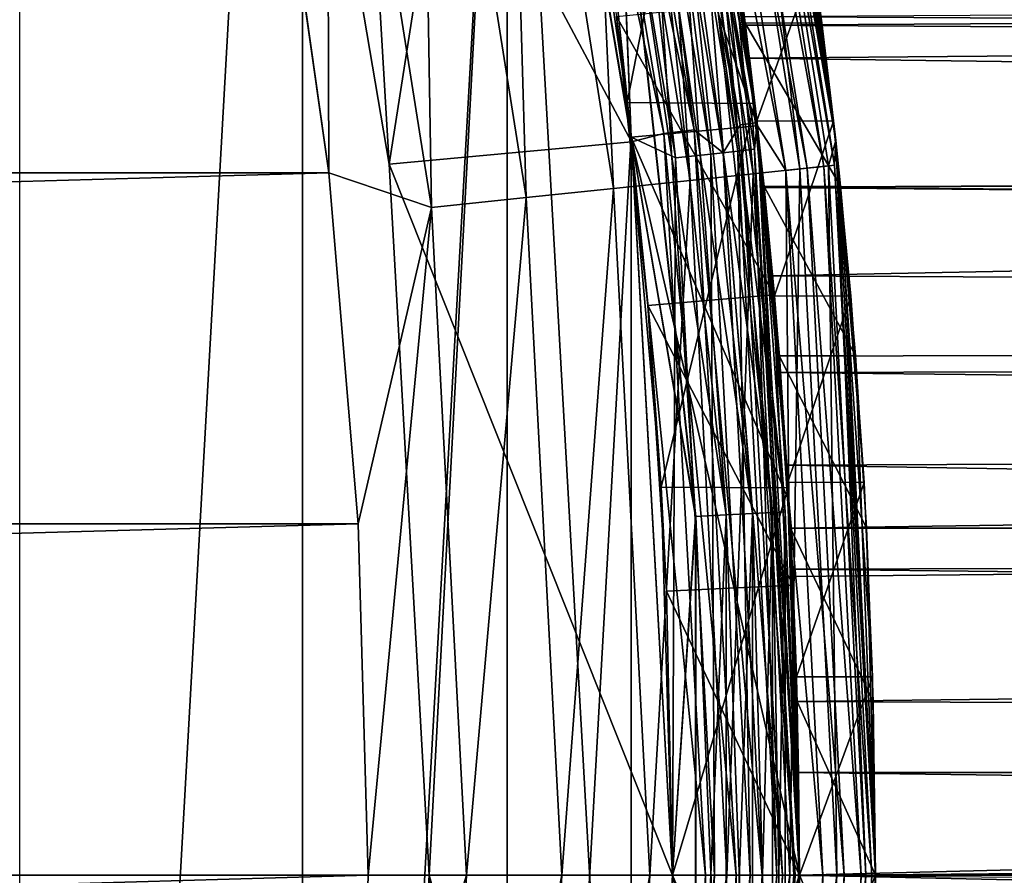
# Model space of a CAD drawing. Header units: metres. Extents: x -27 to 247, y -27 to 27.
# Tile 29 of 50: x 23.43 to 27.31, y 0 to 3.37. Entities that reach past the tile are written whole.
import ezdxf

# ---------------------------------------------------------------- set-up
doc = ezdxf.new("R2010")
doc.units = ezdxf.units.M
doc.layers.add('solid_10271303', color=7, linetype='CONTINUOUS')

msp = doc.modelspace()

# ---------------------------------------------------------------- linework, layer by layer
at = {"layer": 'solid_10271303'}
for points in [[(23.427011, 11.277188, -50), (24.542046, 8.584163, -50), (23.42704, -11.277129, -50)], [(24.542046, 8.584163, -50), (24.542068, -8.584098, -50), (23.42704, -11.277129, -50)], [(24.412409, 5.571944), (24.882746, 2.803873), (24.542124, 8.583939)], [(24.542046, 8.584163, -50), (25.348593, 5.783451, -50), (24.542068, -8.584098, -50)], [(24.882746, 2.803873), (25.348631, 5.783283), (24.542124, 8.583939)], [(25.770473, 5.881942, 0.60034), (26.267002, 2.95958, 0.60034), (25.737602, 5.665275, 0.496632)], [(25.819111, 5.893044, 0.721096), (26.316578, 2.965166, 0.721096), (25.770473, 5.881942, 0.60034)], [(26.316578, 2.965166, 0.721096), (26.267002, 2.95958, 0.60034), (25.770473, 5.881942, 0.60034)], [(25.819111, 5.893044, 0.721096), (25.83559, 5.896804, 0.85), (26.333374, 2.967058, 0.85)], [(25.819111, 5.893044, 0.721096), (26.333374, 2.967058, 0.85), (26.316578, 2.965166, 0.721096)], [(25.83559, 5.896804, 0.85), (26.062166, 4.797236, 56.920052), (26.303366, 3.222265, 56.585907)], [(26.333374, 2.967058, 0.85), (25.83559, 5.896804, 0.85), (26.303366, 3.222265, 56.585907)], [(26.333374, 2.96706, -0.5), (26.333374, 2.967059, -49.5), (25.83559, 5.896801, -49.5)], [(26.134224, 4.284489, -49.628902), (25.83559, 5.896801, -49.5), (26.333374, 2.967059, -49.5)], [(25.83559, 5.896801, -0.5), (26.333374, 2.96706, -0.5), (25.83559, 5.896801, -49.5)], [(26.13409, 4.284467, -0.37059), (26.333374, 2.96706, -0.5), (25.83559, 5.896801, -0.5)], [(25.835592, 5.896795, 145.550003), (26.333374, 2.967054, 145.550003), (26.066324, 4.774592, 91.505219)], [(25.858553, 5.691898, 145.738052), (26.333374, 2.967054, 145.550003), (25.835592, 5.896795, 145.550003)], [(25.591969, 5.8412, 0.417053), (26.085058, 2.93908, 0.417053), (25.474291, 5.814341, 0.367037)], [(25.737602, 5.665275, 0.496632), (26.085058, 2.93908, 0.417053), (25.591969, 5.8412, 0.417053)], [(25.348593, 5.783451, -50), (25.348608, -5.783384, -50), (24.542068, -8.584098, -50)], [(24.882746, 2.803873), (25.040234, 0), (25.348631, 5.783283)], [(25.040234, 0), (25.348627, -5.783298), (25.348631, 5.783283)], [(25.348152, 5.785409, 148.940704), (25.836496, 2.911129, 148.940704), (25.348162, 5.785382, 146.291626)], [(26.334661, 2.955354, 148.940704), (25.836496, 2.911129, 148.940704), (25.348152, 5.785409, 148.940704)], [(26.12764, 4.42656, 148.940704), (26.334661, 2.955354, 148.940704), (25.348152, 5.785409, 148.940704)], [(25.348162, 5.785382, 146.291626), (25.83651, 2.911142, 146.291626), (25.553722, 5.6248, 146.200653)], [(25.836496, 2.911129, 148.940704), (25.83651, 2.911142, 146.291626), (25.348162, 5.785382, 146.291626)], [(25.348593, 5.783451, -50), (25.836617, 2.910139, -50), (25.348608, -5.783384, -50)], [(25.785194, 4.227268, -49.982964), (25.836617, 2.910139, -50), (25.348593, 5.783451, -50)], [(25.348627, -5.783298), (25.836626, -2.910049), (25.348631, 5.783283)], [(25.836626, -2.910049), (25.836628, 2.910034), (25.348631, 5.783283)], [(25.784695, 4.227186, -0.016902), (25.348631, 5.783283), (25.836628, 2.910034)], [(25.474291, 5.814341, 0.367037), (25.965113, 2.925566, 0.367037), (25.352625, 5.765807, 0.35)], [(26.085058, 2.93908, 0.417053), (25.965113, 2.925566, 0.367037), (25.474291, 5.814341, 0.367037)], [(24.412422, 5.571934, 0.35), (25.352625, 5.765807, 0.35), (25.83856, 2.892427, 0.35)], [(25.965113, 2.925566, 0.367037), (25.83856, 2.892427, 0.35), (25.352625, 5.765807, 0.35)], [(26.275726, 5.275055, 168.412598), (26.173431, 5.761208, 177.440704), (26.642897, 2.89759, 177.440704)], [(26.176765, 5.564044, 177.830887), (26.642897, 2.89759, 177.440704), (26.173431, 5.761208, 177.440704)], [(26.634588, 2.972994, 161.371048), (26.642897, 2.897589, 149.240707), (26.173431, 5.761208, 149.240707)], [(26.200079, 5.568999, 149.14827), (26.173431, 5.761208, 149.240707), (26.642897, 2.897589, 149.240707)], [(26.556658, 3.603319, 161.855133), (26.634588, 2.972994, 161.371048), (26.173431, 5.761208, 149.240707)], [(25.794022, 5.677693, 145.915726), (25.690474, 5.654901, 146.072876), (26.151278, 2.844123, 146.072876)], [(25.737602, 5.665275, 0.496632), (26.199251, 2.84934, 0.496632), (26.085058, 2.93908, 0.417053)], [(26.267002, 2.95958, 0.60034), (26.199251, 2.84934, 0.496632), (25.737602, 5.665275, 0.496632)], [(25.858553, 5.691898, 145.738052), (25.794022, 5.677693, 145.915726), (26.256683, 2.855586, 145.915726)], [(26.256683, 2.855586, 145.915726), (25.794022, 5.677693, 145.915726), (26.151278, 2.844123, 146.072876)], [(26.322372, 2.862731, 145.738052), (26.333374, 2.967054, 145.550003), (25.858553, 5.691898, 145.738052)], [(26.322372, 2.862731, 145.738052), (25.858553, 5.691898, 145.738052), (26.256683, 2.855586, 145.915726)], [(25.690474, 5.654901, 146.072876), (25.553722, 5.6248, 146.200653), (26.012074, 2.828983, 146.200653)], [(26.151278, 2.844123, 146.072876), (25.690474, 5.654901, 146.072876), (26.012074, 2.828983, 146.200653)], [(25.83651, 2.911142, 146.291626), (26.012074, 2.828983, 146.200653), (25.553722, 5.6248, 146.200653)], [(24.412409, 5.571944), (24.412422, 5.571934, 0.35), (24.882767, 2.803718, 0.35)], [(24.412409, 5.571944), (24.882767, 2.803718, 0.35), (24.882746, 2.803873)], [(24.882767, 2.803718, 0.35), (24.412422, 5.571934, 0.35), (25.83856, 2.892427, 0.35)], [(26.176765, 5.564044, 177.830887), (26.065294, 5.540349, 178.206436), (26.501631, 2.785434, 178.206436)], [(26.158421, 5.560144, 149.064529), (26.596315, 2.795385, 149.064529), (26.093468, 5.546338, 148.998062)], [(26.200079, 5.568999, 149.14827), (26.638672, 2.799837, 149.14827), (26.158421, 5.560144, 149.064529)], [(26.638672, 2.799837, 149.14827), (26.596315, 2.795385, 149.064529), (26.158421, 5.560144, 149.064529)], [(26.614967, 2.797346, 177.830887), (26.642897, 2.89759, 177.440704), (26.176765, 5.564044, 177.830887)], [(26.614967, 2.797346, 177.830887), (26.176765, 5.564044, 177.830887), (26.501631, 2.785434, 178.206436)], [(26.200079, 5.568999, 149.14827), (26.642897, 2.897589, 149.240707), (26.638672, 2.799837, 149.14827)], [(26.065294, 5.540349, 178.206436), (25.884233, 5.501863, 178.552505), (26.317539, 2.766085, 178.552505)], [(26.093468, 5.546338, 148.998062), (26.530275, 2.788444, 148.998062), (26.011591, 5.528934, 148.955399)], [(26.011591, 5.528934, 148.955399), (26.447027, 2.779695, 148.955399), (26.12764, 4.42656, 148.940704)], [(26.530275, 2.788444, 148.998062), (26.447027, 2.779695, 148.955399), (26.011591, 5.528934, 148.955399)], [(26.501631, 2.785434, 178.206436), (26.065294, 5.540349, 178.206436), (26.317539, 2.766085, 178.552505)], [(26.596315, 2.795385, 149.064529), (26.530275, 2.788444, 148.998062), (26.093468, 5.546338, 148.998062)], [(25.884233, 5.501863, 178.552505), (25.640554, 5.450068, 178.855759), (26.06978, 2.740044, 178.855759)], [(26.317539, 2.766085, 178.552505), (25.884233, 5.501863, 178.552505), (26.06978, 2.740044, 178.855759)], [(25.640554, 5.450068, 178.855759), (25.343641, 5.386957, 179.104523), (25.767897, 2.708315, 179.104523)], [(26.06978, 2.740044, 178.855759), (25.640554, 5.450068, 178.855759), (25.767897, 2.708315, 179.104523)], [(25.343641, 5.386957, 179.104523), (25.004927, 5.314961, 179.289215), (25.423513, 2.672119, 179.289215)], [(25.767897, 2.708315, 179.104523), (25.343641, 5.386957, 179.104523), (25.423513, 2.672119, 179.289215)], [(25.004927, 5.314961, 179.289215), (24.637455, 5.236853, 179.40274), (25.049889, 2.632849, 179.40274)], [(25.423513, 2.672119, 179.289215), (25.004927, 5.314961, 179.289215), (25.049889, 2.632849, 179.40274)], [(26.340006, 4.944093, 169.343903), (26.275726, 5.275055, 168.412598), (26.642897, 2.89759, 177.440704)], [(24.637455, 5.236853, 179.40274), (24.450777, 4.147059, 179.440704), (24.644827, 2.769622, 179.440704)], [(25.049889, 2.632849, 179.40274), (24.637455, 5.236853, 179.40274), (24.644827, 2.769622, 179.440704)], [(26.419544, 4.499746, 170.205368), (26.340006, 4.944093, 169.343903), (26.642897, 2.89759, 177.440704)], [(120.910912, 3.979029, 107.087654), (26.303366, 3.222265, 56.585907), (26.062166, 4.797236, 56.920052)], [(26.333374, 2.967054, 145.550003), (26.259949, 3.558805, 91.979988), (26.066324, 4.774592, 91.505219)], [(25.601915, 4.532223, 58.065536), (25.820856, 3.047009, 57.734112), (26.110687, 4.525359, 58.333546)], [(25.778555, 3.386317, 90.315903), (25.820856, 3.047009, 57.734112), (25.601915, 4.532223, 58.065536)], [(25.820856, 3.047009, 57.734112), (26.324598, 3.043857, 58.001205), (26.110687, 4.525359, 58.333546)], [(26.324598, 3.043857, 58.001205), (26.276384, 3.435971, 90.56723), (26.110687, 4.525359, 58.333546)], [(26.505322, 3.963328, 170.967285), (26.419544, 4.499746, 170.205368), (26.642897, 2.89759, 177.440704)], [(26.447027, 2.779695, 148.955399), (26.334661, 2.955354, 148.940704), (26.12764, 4.42656, 148.940704)], [(26.006203, 4.263501, -0.146262), (26.314718, 1.426743, -0.146262), (26.084734, 4.276375, -0.249887)], [(26.084991, 4.276417, -49.74966), (26.394442, 1.431065, -49.74966), (26.006569, 4.26356, -49.853367)], [(26.084734, 4.276375, -0.249887), (26.39418, 1.431051, -0.249887), (26.13409, 4.284467, -0.37059)], [(26.314718, 1.426743, -0.146262), (26.39418, 1.431051, -0.249887), (26.084734, 4.276375, -0.249887)], [(26.134224, 4.284489, -49.628902), (26.444258, 1.433766, -49.628902), (26.084991, 4.276417, -49.74966)], [(26.444258, 1.433766, -49.628902), (26.394442, 1.431065, -49.74966), (26.084991, 4.276417, -49.74966)], [(26.13409, 4.284467, -0.37059), (26.444124, 1.433759, -0.37059), (26.333374, 2.96706, -0.5)], [(26.39418, 1.431051, -0.249887), (26.444124, 1.433759, -0.37059), (26.13409, 4.284467, -0.37059)], [(26.134224, 4.284489, -49.628902), (26.333374, 2.967059, -49.5), (26.444258, 1.433766, -49.628902)], [(25.784695, 4.227186, -0.016902), (26.090584, 1.41459, -0.016902), (25.90386, 4.246722, -0.066791)], [(25.904308, 4.246796, -49.932949), (26.211615, 1.421152, -49.932949), (25.785194, 4.227268, -49.982964)], [(25.90386, 4.246722, -0.066791), (26.211163, 1.421128, -0.066791), (26.006203, 4.263501, -0.146262)], [(26.090584, 1.41459, -0.016902), (26.211163, 1.421128, -0.066791), (25.90386, 4.246722, -0.066791)], [(26.006569, 4.26356, -49.853367), (26.315088, 1.426763, -49.853367), (25.904308, 4.246796, -49.932949)], [(26.315088, 1.426763, -49.853367), (26.211615, 1.421152, -49.932949), (25.904308, 4.246796, -49.932949)], [(26.211163, 1.421128, -0.066791), (26.314718, 1.426743, -0.146262), (26.006203, 4.263501, -0.146262)], [(26.394442, 1.431065, -49.74966), (26.315088, 1.426763, -49.853367), (26.006569, 4.26356, -49.853367)], [(25.784695, 4.227186, -0.016902), (25.836628, 2.910034), (26.090584, 1.41459, -0.016902)], [(25.785194, 4.227268, -49.982964), (26.091089, 1.414618, -49.982964), (25.836617, 2.910139, -50)], [(26.211615, 1.421152, -49.932949), (26.091089, 1.414618, -49.982964), (25.785194, 4.227268, -49.982964)], [(24.450777, 4.147059, 179.440704), (-24.450777, 4.147059, 179.440704), (-24.644827, 2.769622, 179.440704)], [(24.644827, 2.769622, 179.440704), (24.450777, 4.147059, 179.440704), (-24.644827, 2.769622, 179.440704)], [(26.202063, 3.962449, 170.810516), (26.505322, 3.963328, 170.967285), (26.588379, 3.361269, 171.609451)], [(26.286121, 3.36012, 171.453125), (26.204014, 3.949481, 170.745789), (26.202063, 3.962449, 170.810516)], [(26.286121, 3.36012, 171.453125), (26.202063, 3.962449, 170.810516), (26.588379, 3.361269, 171.609451)], [(106.359795, 3.97903, 134.45433), (26.259949, 3.558805, 91.979988), (26.394409, 2.363296, 92.306572)], [(120.910912, 3.979029, 107.087654), (121.087669, 2.005327, 106.755226), (26.303366, 3.222265, 56.585907)], [(106.183044, 2.005327, 134.786758), (106.359795, 3.97903, 134.45433), (26.394409, 2.363296, 92.306572)], [(26.588379, 3.361269, 171.609451), (26.505322, 3.963328, 170.967285), (26.642897, 2.89759, 177.440704)], [(85.506195, 3.725039, 201.863159), (26.204014, 3.949481, 170.745789), (26.287102, 3.352172, 171.389526)], [(26.286121, 3.36012, 171.453125), (26.287102, 3.352172, 171.389526), (26.204014, 3.949481, 170.745789)], [(89.243118, 3.725039, 194.684601), (89.50074, 3.008205, 194.189713), (26.282738, 3.386388, 161.585526)], [(85.248573, 3.008205, 202.358047), (85.506195, 3.725039, 201.863159), (26.287102, 3.352172, 171.389526)], [(26.253696, 3.604677, 161.698715), (26.282738, 3.386388, 161.585526), (26.332546, 2.974299, 161.214767)], [(26.253696, 3.604677, 161.698715), (26.332546, 2.974299, 161.214767), (26.556658, 3.603319, 161.855133)], [(26.332546, 2.974299, 161.214767), (26.634588, 2.972994, 161.371048), (26.556658, 3.603319, 161.855133)], [(26.333374, 2.967054, 145.550003), (26.394409, 2.363296, 92.306572), (26.259949, 3.558805, 91.979988)], [(25.778555, 3.386317, 90.315903), (26.276384, 3.435971, 90.56723), (26.401033, 2.288234, 90.890839)], [(26.324598, 3.043857, 58.001205), (26.401033, 2.288234, 90.890839), (26.276384, 3.435971, 90.56723)], [(25.902723, 2.24693, 90.633163), (25.778555, 3.386317, 90.315903), (26.401033, 2.288234, 90.890839)], [(25.902723, 2.24693, 90.633163), (25.820856, 3.047009, 57.734112), (25.778555, 3.386317, 90.315903)], [(89.50074, 3.008205, 194.189713), (26.360722, 2.713362, 161.118515), (26.282738, 3.386388, 161.585526)], [(26.332546, 2.974299, 161.214767), (26.282738, 3.386388, 161.585526), (26.360722, 2.713362, 161.118515)], [(26.286121, 3.36012, 171.453125), (26.588379, 3.361269, 171.609451), (26.661905, 2.717137, 172.124725)], [(26.360462, 2.715753, 171.968613), (26.287102, 3.352172, 171.389526), (26.286121, 3.36012, 171.453125)], [(26.360462, 2.715753, 171.968613), (26.286121, 3.36012, 171.453125), (26.661905, 2.717137, 172.124725)], [(85.248573, 3.008205, 202.358047), (26.287102, 3.352172, 171.389526), (26.360903, 2.711626, 171.906754)], [(26.360462, 2.715753, 171.968613), (26.360903, 2.711626, 171.906754), (26.287102, 3.352172, 171.389526)], [(26.661905, 2.717137, 172.124725), (26.588379, 3.361269, 171.609451), (26.642897, 2.89759, 177.440704)], [(26.333374, 2.967058, 0.85), (26.303366, 3.222265, 56.585907), (26.450579, 1.617671, 56.385773)], [(121.087669, 2.005327, 106.755226), (26.450579, 1.617671, 56.385773), (26.303366, 3.222265, 56.585907)], [(25.820856, 3.047009, 57.734112), (25.954929, 1.530445, 57.53524), (26.324598, 3.043857, 58.001205)], [(25.902723, 2.24693, 90.633163), (25.954929, 1.530445, 57.53524), (25.820856, 3.047009, 57.734112)], [(25.954929, 1.530445, 57.53524), (26.455891, 1.528458, 57.801373), (26.324598, 3.043857, 58.001205)], [(26.455891, 1.528458, 57.801373), (26.401033, 2.288234, 90.890839), (26.324598, 3.043857, 58.001205)], [(89.50074, 3.008205, 194.189713), (89.700371, 2.209317, 193.806213), (26.360722, 2.713362, 161.118515)], [(85.048943, 2.209317, 202.741531), (85.248573, 3.008205, 202.358047), (26.360903, 2.711626, 171.906754)], [(26.334661, 2.955354, 148.940704), (26.458792, 1.478093, 148.940704), (25.836496, 2.911129, 148.940704)], [(26.267002, 2.95958, 0.60034), (26.433208, 0, 0.60034), (26.199251, 2.84934, 0.496632)], [(26.316578, 2.965166, 0.721096), (26.483099, 0, 0.721096), (26.267002, 2.95958, 0.60034)], [(26.483099, 0, 0.721096), (26.433208, 0, 0.60034), (26.267002, 2.95958, 0.60034)], [(26.316578, 2.965166, 0.721096), (26.333374, 2.967058, 0.85), (26.5, 0, 0.85)], [(26.316578, 2.965166, 0.721096), (26.5, 0, 0.85), (26.483099, 0, 0.721096)], [(26.477585, 0, 145.738052), (26.333374, 2.967054, 145.550003), (26.322372, 2.862731, 145.738052)], [(26.332546, 2.974299, 161.214767), (26.360722, 2.713362, 161.118515), (26.40131, 2.285035, 160.831116)], [(26.332546, 2.974299, 161.214767), (26.40131, 2.285035, 160.831116), (26.634588, 2.972994, 161.371048)], [(26.333374, 2.96706, -0.5), (26.5, 0, -0.5), (26.333374, 2.967059, -49.5)], [(26.444124, 1.433759, -0.37059), (26.5, 0, -0.5), (26.333374, 2.96706, -0.5)], [(26.5, 0, -0.5), (26.5, 0, -49.5), (26.333374, 2.967059, -49.5)], [(26.444258, 1.433766, -49.628902), (26.333374, 2.967059, -49.5), (26.5, 0, -49.5)], [(26.333374, 2.967058, 0.85), (26.5, 0, 56.31918), (26.5, 0, 0.85)], [(26.333374, 2.967058, 0.85), (26.450579, 1.617671, 56.385773), (26.5, 0, 56.31918)], [(26.333374, 2.967054, 145.550003), (26.5, 0, 145.550003), (26.394409, 2.363296, 92.306572)], [(26.477585, 0, 145.738052), (26.5, 0, 145.550003), (26.333374, 2.967054, 145.550003)], [(26.447027, 2.779695, 148.955399), (26.458792, 1.478093, 148.940704), (26.334661, 2.955354, 148.940704)], [(26.40131, 2.285035, 160.831116), (26.702518, 2.28374, 160.987274), (26.634588, 2.972994, 161.371048)], [(26.634588, 2.972994, 161.371048), (26.702518, 2.28374, 160.987274), (26.642897, 2.897589, 149.240707)], [(25.836496, 2.911129, 148.940704), (26, 0, 148.940704), (25.83651, 2.911142, 146.291626)], [(26.5, 0, 148.940704), (26, 0, 148.940704), (25.836496, 2.911129, 148.940704)], [(26.458792, 1.478093, 148.940704), (26.5, 0, 148.940704), (25.836496, 2.911129, 148.940704)], [(25.83651, 2.911142, 146.291626), (26, 0, 146.291626), (26.012074, 2.828983, 146.200653)], [(26, 0, 148.940704), (26, 0, 146.291626), (25.83651, 2.911142, 146.291626)], [(25.965113, 2.925566, 0.367037), (26.12941, 0, 0.367037), (25.83856, 2.892427, 0.35)], [(26.085058, 2.93908, 0.417053), (26.250113, 0, 0.417053), (25.965113, 2.925566, 0.367037)], [(26.250113, 0, 0.417053), (26.12941, 0, 0.367037), (25.965113, 2.925566, 0.367037)], [(26.353739, 0, 0.496632), (26.250113, 0, 0.417053), (26.085058, 2.93908, 0.417053)], [(26.199251, 2.84934, 0.496632), (26.353739, 0, 0.496632), (26.085058, 2.93908, 0.417053)], [(24.882767, 2.803718, 0.35), (25.83856, 2.892427, 0.35), (26, 0, 0.35)], [(25.836617, 2.910139, -50), (25.836622, -2.910073, -50), (25.348608, -5.783384, -50)], [(25.836617, 2.910139, -50), (26, 0.000033, -50), (25.836622, -2.910073, -50)], [(26.091089, 1.414618, -49.982964), (26, 0.000033, -50), (25.836617, 2.910139, -50)], [(25.836626, -2.910049), (26, -0.000007), (25.836628, 2.910034)], [(26.090584, 1.41459, -0.016902), (25.836628, 2.910034), (26, -0.000007)], [(26.12941, 0, 0.367037), (26, 0, 0.35), (25.83856, 2.892427, 0.35)], [(26.614967, 2.797346, 177.830887), (26.76157, 0, 177.830887), (26.642897, 2.89759, 177.440704)], [(26.638672, 2.799837, 149.14827), (26.642897, 2.897589, 149.240707), (26.799999, 0, 149.240707)], [(26.661905, 2.717137, 172.124725), (26.642897, 2.89759, 177.440704), (26.799999, 0, 177.440704)], [(26.76157, 0, 177.830887), (26.799999, 0, 177.440704), (26.642897, 2.89759, 177.440704)], [(26.642897, 2.897589, 149.240707), (26.799999, 0, 160.483734), (26.799999, 0, 149.240707)], [(26.788576, 0.782443, 160.540298), (26.799999, 0, 160.483734), (26.642897, 2.897589, 149.240707)], [(26.755194, 1.549059, 160.709076), (26.788576, 0.782443, 160.540298), (26.642897, 2.897589, 149.240707)], [(26.702518, 2.28374, 160.987274), (26.755194, 1.549059, 160.709076), (26.642897, 2.897589, 149.240707)], [(26.151278, 2.844123, 146.072876), (26.012074, 2.828983, 146.200653), (26.165457, 0, 146.200653)], [(26.256683, 2.855586, 145.915726), (26.151278, 2.844123, 146.072876), (26.305481, 0, 146.072876)], [(26.305481, 0, 146.072876), (26.151278, 2.844123, 146.072876), (26.165457, 0, 146.200653)], [(26.433208, 0, 0.60034), (26.353739, 0, 0.496632), (26.199251, 2.84934, 0.496632)], [(26.322372, 2.862731, 145.738052), (26.256683, 2.855586, 145.915726), (26.411509, 0, 145.915726)], [(26.411509, 0, 145.915726), (26.256683, 2.855586, 145.915726), (26.305481, 0, 146.072876)], [(26.477585, 0, 145.738052), (26.322372, 2.862731, 145.738052), (26.411509, 0, 145.915726)], [(24.882746, 2.803873), (24.882767, 2.803718, 0.35), (25.040234, 0, 0.35)], [(24.882746, 2.803873), (25.040234, 0, 0.35), (25.040234, 0)], [(24.882767, 2.803718, 0.35), (26, 0, 0.35), (25.040234, 0, 0.35)], [(26, 0, 146.291626), (26.165457, 0, 146.200653), (26.012074, 2.828983, 146.200653)], [(26.614967, 2.797346, 177.830887), (26.501631, 2.785434, 178.206436), (26.647608, 0, 178.206436)], [(26.596315, 2.795385, 149.064529), (26.742815, 0, 149.064529), (26.530275, 2.788444, 148.998062)], [(26.638672, 2.799837, 149.14827), (26.785404, 0, 149.14827), (26.596315, 2.795385, 149.064529)], [(26.596315, 2.795385, 149.064529), (26.785404, 0, 149.14827), (26.742815, 0, 149.064529)], [(26.614967, 2.797346, 177.830887), (26.647608, 0, 178.206436), (26.76157, 0, 177.830887)], [(26.638672, 2.799837, 149.14827), (26.799999, 0, 149.240707), (26.785404, 0, 149.14827)], [(24.644827, 2.769622, 179.440704), (-24.644827, 2.769622, 179.440704), (-24.761293, 1.385711, 179.440704)], [(24.761293, 1.385711, 179.440704), (24.644827, 2.769622, 179.440704), (-24.761293, 1.385711, 179.440704)], [(25.049889, 2.632849, 179.40274), (24.644827, 2.769622, 179.440704), (24.761293, 1.385711, 179.440704)], [(26.317539, 2.766085, 178.552505), (26.06978, 2.740044, 178.855759), (26.213381, 0, 178.855759)], [(26.317539, 2.766085, 178.552505), (26.213381, 0, 178.855759), (26.462503, 0, 178.552505)], [(26.501631, 2.785434, 178.206436), (26.317539, 2.766085, 178.552505), (26.462503, 0, 178.552505)], [(26.530275, 2.788444, 148.998062), (26.676413, 0, 148.998062), (26.447027, 2.779695, 148.955399)], [(26.447027, 2.779695, 148.955399), (26.592705, 0, 148.955399), (26.458792, 1.478093, 148.940704)], [(26.447027, 2.779695, 148.955399), (26.676413, 0, 148.998062), (26.592705, 0, 148.955399)], [(26.501631, 2.785434, 178.206436), (26.462503, 0, 178.552505), (26.647608, 0, 178.206436)], [(26.530275, 2.788444, 148.998062), (26.742815, 0, 149.064529), (26.676413, 0, 148.998062)], [(26.06978, 2.740044, 178.855759), (25.767897, 2.708315, 179.104523), (25.909834, 0, 179.104523)], [(26.06978, 2.740044, 178.855759), (25.909834, 0, 179.104523), (26.213381, 0, 178.855759)], [(26.360462, 2.715753, 171.968613), (26.661905, 2.717137, 172.124725), (26.721531, 2.049326, 172.514587)], [(26.721531, 2.049326, 172.514587), (26.661905, 2.717137, 172.124725), (26.799999, 0, 177.440704)], [(25.767897, 2.708315, 179.104523), (25.423513, 2.672119, 179.289215), (25.563553, 0, 179.289215)], [(25.767897, 2.708315, 179.104523), (25.563553, 0, 179.289215), (25.909834, 0, 179.104523)], [(26.420721, 2.048229, 172.358551), (26.360903, 2.711626, 171.906754), (26.360462, 2.715753, 171.968613)], [(26.420721, 2.048229, 172.358551), (26.360462, 2.715753, 171.968613), (26.721531, 2.049326, 172.514587)], [(89.700371, 2.209317, 193.806213), (26.425762, 1.982166, 160.761978), (26.360722, 2.713362, 161.118515)], [(26.40131, 2.285035, 160.831116), (26.360722, 2.713362, 161.118515), (26.425762, 1.982166, 160.761978)], [(85.048943, 2.209317, 202.741531), (26.360903, 2.711626, 171.906754), (26.420828, 2.046784, 172.298569)], [(26.420721, 2.048229, 172.358551), (26.420828, 2.046784, 172.298569), (26.360903, 2.711626, 171.906754)], [(25.423513, 2.672119, 179.289215), (25.049889, 2.632849, 179.40274), (25.18787, 0, 179.40274)], [(25.423513, 2.672119, 179.289215), (25.18787, 0, 179.40274), (25.563553, 0, 179.289215)], [(25.049889, 2.632849, 179.40274), (24.761293, 1.385711, 179.440704), (24.799999, 0, 179.440704)], [(25.049889, 2.632849, 179.40274), (24.799999, 0, 179.440704), (25.18787, 0, 179.40274)], [(26.473783, 1.178467, 92.498245), (26.394409, 2.363296, 92.306572), (26.5, 0, 145.550003)], [(106.183044, 2.005327, 134.786758), (26.394409, 2.363296, 92.306572), (26.473783, 1.178467, 92.498245)], [(25.902723, 2.24693, 90.633163), (26.401033, 2.288234, 90.890839), (26.475317, 1.143572, 91.082298)], [(26.455891, 1.528458, 57.801373), (26.475317, 1.143572, 91.082298), (26.401033, 2.288234, 90.890839)], [(26.40131, 2.285035, 160.831116), (26.425762, 1.982166, 160.761978), (26.45463, 1.549891, 160.552887)], [(26.40131, 2.285035, 160.831116), (26.45463, 1.549891, 160.552887), (26.702518, 2.28374, 160.987274)], [(26.45463, 1.549891, 160.552887), (26.755194, 1.549059, 160.709076), (26.702518, 2.28374, 160.987274)], [(25.975842, 1.120396, 90.818748), (25.902723, 2.24693, 90.633163), (26.475317, 1.143572, 91.082298)], [(25.975842, 1.120396, 90.818748), (25.954929, 1.530445, 57.53524), (25.902723, 2.24693, 90.633163)], [(85.048943, 2.209317, 202.741531), (26.420828, 2.046784, 172.298569), (26.464632, 1.368733, 172.571655)], [(89.700371, 2.209317, 193.806213), (89.836563, 1.350165, 193.544601), (26.425762, 1.982166, 160.761978)], [(84.91275, 1.350165, 203.003159), (85.048943, 2.209317, 202.741531), (26.464632, 1.368733, 172.571655)], [(26.420721, 2.048229, 172.358551), (26.721531, 2.049326, 172.514587), (26.764954, 1.370119, 172.785828)], [(26.464613, 1.369149, 172.6297), (26.420828, 2.046784, 172.298569), (26.420721, 2.048229, 172.358551)], [(26.464613, 1.369149, 172.6297), (26.420721, 2.048229, 172.358551), (26.764954, 1.370119, 172.785828)], [(26.464613, 1.369149, 172.6297), (26.464632, 1.368733, 172.571655), (26.420828, 2.046784, 172.298569)], [(26.764954, 1.370119, 172.785828), (26.721531, 2.049326, 172.514587), (26.799999, 0, 177.440704)], [(89.836563, 1.350165, 193.544601), (26.472492, 1.207221, 160.520828), (26.425762, 1.982166, 160.761978)], [(26.45463, 1.549891, 160.552887), (26.425762, 1.982166, 160.761978), (26.472492, 1.207221, 160.520828)], [(121.087669, 2.005327, 106.755226), (121.146904, 0, 106.643829), (26.450579, 1.617671, 56.385773)], [(106.183044, 2.005327, 134.786758), (26.473783, 1.178467, 92.498245), (26.5, 0, 92.561424)], [(106.12381, 0, 134.898148), (106.183044, 2.005327, 134.786758), (26.5, 0, 92.561424)], [(121.146904, 0, 106.643829), (26.5, 0, 56.31918), (26.450579, 1.617671, 56.385773)], [(25.954929, 1.530445, 57.53524), (26, 0, 90.879852), (26, 0, 57.469036)], [(25.975842, 1.120396, 90.818748), (26, 0, 90.879852), (25.954929, 1.530445, 57.53524)], [(25.954929, 1.530445, 57.53524), (26, 0, 57.469036), (26.455891, 1.528458, 57.801373)], [(26.455891, 1.528458, 57.801373), (26, 0, 57.469036), (26.5, 0, 57.73489)], [(26.45463, 1.549891, 160.552887), (26.472492, 1.207221, 160.520828), (26.488428, 0.78297, 160.384125)], [(26.45463, 1.549891, 160.552887), (26.488428, 0.78297, 160.384125), (26.755194, 1.549059, 160.709076)], [(26.455891, 1.528458, 57.801373), (26.5, 0, 57.73489), (26.475317, 1.143572, 91.082298)], [(26.488428, 0.78297, 160.384125), (26.788576, 0.782443, 160.540298), (26.755194, 1.549059, 160.709076)], [(26.592705, 0, 148.955399), (26.5, 0, 148.940704), (26.458792, 1.478093, 148.940704)], [(26.091089, 1.414618, -49.982964), (26.091089, -1.414618, -49.982964), (26, 0.000033, -50)], [(26.090584, 1.41459, -0.016902), (26, -0.000007), (26.090584, -1.41459, -0.016902)], [(26.090584, -1.41459, -0.016902), (26.211163, -1.421128, -0.066791), (26.211163, 1.421128, -0.066791)], [(26.090584, 1.41459, -0.016902), (26.090584, -1.41459, -0.016902), (26.211163, 1.421128, -0.066791)], [(26.211615, 1.421152, -49.932949), (26.211615, -1.421152, -49.932949), (26.091089, 1.414618, -49.982964)], [(26.211615, -1.421152, -49.932949), (26.091089, -1.414618, -49.982964), (26.091089, 1.414618, -49.982964)], [(26.211163, -1.421128, -0.066791), (26.314718, -1.426743, -0.146262), (26.314718, 1.426743, -0.146262)], [(26.211163, 1.421128, -0.066791), (26.211163, -1.421128, -0.066791), (26.314718, 1.426743, -0.146262)], [(26.315088, 1.426763, -49.853367), (26.315088, -1.426763, -49.853367), (26.211615, 1.421152, -49.932949)], [(26.315088, -1.426763, -49.853367), (26.211615, -1.421152, -49.932949), (26.211615, 1.421152, -49.932949)], [(26.314718, -1.426743, -0.146262), (26.39418, -1.431051, -0.249887), (26.39418, 1.431051, -0.249887)], [(26.314718, 1.426743, -0.146262), (26.314718, -1.426743, -0.146262), (26.39418, 1.431051, -0.249887)], [(26.394442, 1.431065, -49.74966), (26.394442, -1.431065, -49.74966), (26.315088, 1.426763, -49.853367)], [(26.394442, -1.431065, -49.74966), (26.315088, -1.426763, -49.853367), (26.315088, 1.426763, -49.853367)], [(26.39418, -1.431051, -0.249887), (26.444124, -1.433759, -0.37059), (26.444124, 1.433759, -0.37059)], [(26.39418, 1.431051, -0.249887), (26.39418, -1.431051, -0.249887), (26.444124, 1.433759, -0.37059)], [(26.444258, 1.433766, -49.628902), (26.444258, -1.433766, -49.628902), (26.394442, 1.431065, -49.74966)], [(26.444258, -1.433766, -49.628902), (26.394442, -1.431065, -49.74966), (26.394442, 1.431065, -49.74966)], [(26.444124, 1.433759, -0.37059), (26.444124, -1.433759, -0.37059), (26.5, 0, -0.5)], [(26.444258, 1.433766, -49.628902), (26.5, 0, -49.5), (26.444258, -1.433766, -49.628902)], [(24.761293, 1.385711, 179.440704), (-24.761293, 1.385711, 179.440704), (-24.799999, 0, 179.440704)], [(24.799999, 0, 179.440704), (24.761293, 1.385711, 179.440704), (-24.799999, 0, 179.440704)], [(26.464613, 1.369149, 172.6297), (26.764954, 1.370119, 172.785828), (26.791224, 0.685808, 172.94516)], [(26.491138, 0.685361, 172.789001), (26.464632, 1.368733, 172.571655), (26.464613, 1.369149, 172.6297)], [(26.491138, 0.685361, 172.789001), (26.464613, 1.369149, 172.6297), (26.791224, 0.685808, 172.94516)], [(84.91275, 1.350165, 203.003159), (26.464632, 1.368733, 172.571655), (26.49114, 0.685248, 172.732208)], [(26.491138, 0.685361, 172.789001), (26.49114, 0.685248, 172.732208), (26.464632, 1.368733, 172.571655)], [(26.791224, 0.685808, 172.94516), (26.764954, 1.370119, 172.785828), (26.799999, 0, 177.440704)], [(89.836563, 1.350165, 193.544601), (89.905602, 0.454185, 193.411987), (26.472492, 1.207221, 160.520828)], [(84.843712, 0.454185, 203.135773), (84.91275, 1.350165, 203.003159), (26.49114, 0.685248, 172.732208)], [(89.905602, 0.454185, 193.411987), (26.496895, 0.405257, 160.39917), (26.472492, 1.207221, 160.520828)], [(26.488428, 0.78297, 160.384125), (26.472492, 1.207221, 160.520828), (26.496895, 0.405257, 160.39917)], [(26.473783, 1.178467, 92.498245), (26.5, 0, 145.550003), (26.5, 0, 92.561424)], [(25.975842, 1.120396, 90.818748), (26.475317, 1.143572, 91.082298), (26.5, 0, 91.145706)], [(26.475317, 1.143572, 91.082298), (26.5, 0, 57.73489), (26.5, 0, 91.145706)], [(25.975842, 1.120396, 90.818748), (26.5, 0, 91.145706), (26, 0, 90.879852)], [(26.488428, 0.78297, 160.384125), (26.496895, 0.405257, 160.39917), (26.5, 0, 160.327576)], [(26.488428, 0.78297, 160.384125), (26.5, 0, 160.327576), (26.788576, 0.782443, 160.540298)], [(26.5, 0, 160.327576), (26.799999, 0, 160.483734), (26.788576, 0.782443, 160.540298)], [(26.491138, 0.685361, 172.789001), (26.791224, 0.685808, 172.94516), (26.799999, 0, 172.997681)], [(26.491138, 0.685361, 172.789001), (26.5, 0, 172.841507), (26.49114, 0.685248, 172.732208)], [(26.491138, 0.685361, 172.789001), (26.799999, 0, 172.997681), (26.5, 0, 172.841507)], [(84.843712, 0.454185, 203.135773), (26.49114, 0.685248, 172.732208), (26.500023, -0.000366, 172.785156)], [(26.5, 0, 172.841507), (26.500023, -0.000366, 172.785156), (26.49114, 0.685248, 172.732208)], [(26.791224, 0.685808, 172.94516), (26.799999, 0, 177.440704), (26.799999, 0, 172.997681)], [(89.905602, 0.454185, 193.411987), (89.905602, -0.454185, 193.411987), (26.496895, 0.405257, 160.39917)], [(84.843712, -0.454185, 203.135773), (84.843712, 0.454185, 203.135773), (26.500023, -0.000366, 172.785156)], [(89.905602, -0.454185, 193.411987), (26.496893, -0.405349, 160.399185), (26.496895, 0.405257, 160.39917)], [(26.5, 0, 160.327576), (26.496895, 0.405257, 160.39917), (26.496893, -0.405349, 160.399185)], [(24.882746, -2.803873), (25.040234, 0), (24.882767, -2.803718, 0.35)], [(24.882746, -2.803873), (25.348627, -5.783298), (25.040234, 0)], [(24.882767, -2.803718, 0.35), (25.040234, 0, 0.35), (25.838568, -2.892355, 0.35)], [(25.040234, 0), (25.040234, 0, 0.35), (24.882767, -2.803718, 0.35)], [(25.040234, 0, 0.35), (26, 0, 0.35), (25.838568, -2.892355, 0.35)], [(25.836496, -2.911118, 148.940704), (25.83651, -2.911142, 146.291626), (26, 0, 146.291626)], [(25.836496, -2.911118, 148.940704), (26, 0, 146.291626), (26, 0, 148.940704)], [(25.83651, -2.911142, 146.291626), (26.165457, 0, 146.200653), (26, 0, 146.291626)], [(25.83651, -2.911142, 146.291626), (26.012074, -2.828983, 146.200653), (26.165457, 0, 146.200653)], [(26.091089, -1.414618, -49.982964), (25.836622, -2.910073, -50), (26, 0.000033, -50)], [(25.975767, -1.12205, 90.818565), (26, 0, 90.879852), (26.475292, -1.144159, 91.082237)], [(26, 0, 57.469036), (26, 0, 90.879852), (25.975767, -1.12205, 90.818565)], [(26, 0, 90.879852), (26.5, 0, 91.145706), (26.475292, -1.144159, 91.082237)], [(26.012074, -2.828983, 146.200653), (26.305481, 0, 146.072876), (26.165457, 0, 146.200653)], [(26.151278, -2.844123, 146.072876), (26.305481, 0, 146.072876), (26.012074, -2.828983, 146.200653)], [(26.151278, -2.844123, 146.072876), (26.411509, 0, 145.915726), (26.305481, 0, 146.072876)], [(26.256683, -2.855586, 145.915726), (26.411509, 0, 145.915726), (26.151278, -2.844123, 146.072876)], [(26.256683, -2.855586, 145.915726), (26.477585, 0, 145.738052), (26.411509, 0, 145.915726)], [(26.322372, -2.862731, 145.738052), (26.477585, 0, 145.738052), (26.256683, -2.855586, 145.915726)], [(26.322372, -2.862731, 145.738052), (26.5, 0, 145.550003), (26.477585, 0, 145.738052)], [(26.333374, -2.96706, -0.5), (26.333374, -2.967059, -49.5), (26.5, 0, -49.5)], [(26.444258, -1.433766, -49.628902), (26.5, 0, -49.5), (26.333374, -2.967059, -49.5)], [(26.5, 0, -0.5), (26.333374, -2.96706, -0.5), (26.5, 0, -49.5)], [(26.5, 0, 91.145706), (26.5, 0, 57.73489), (26.455893, -1.528426, 57.801369)], [(26.5, 0, 91.145706), (26.455893, -1.528426, 57.801369), (26.475292, -1.144159, 91.082237)], [(106.12381, 0, 134.898148), (26.5, 0, 92.561424), (26.473789, -1.17832, 92.49826)], [(106.183044, -2.005327, 134.786758), (106.12381, 0, 134.898148), (26.473789, -1.17832, 92.49826)], [(-24.761293, -1.385711, 179.440704), (24.799999, 0, 179.440704), (-24.799999, 0, 179.440704)], [(-24.761293, -1.385711, 179.440704), (24.761293, -1.385711, 179.440704), (24.799999, 0, 179.440704)], [(25.18787, 0, 179.40274), (24.799999, 0, 179.440704), (24.761293, -1.385711, 179.440704)], [(25.049889, -2.632849, 179.40274), (25.18787, 0, 179.40274), (24.761293, -1.385711, 179.440704)], [(25.563553, 0, 179.289215), (25.18787, 0, 179.40274), (25.049889, -2.632849, 179.40274)], [(25.423513, -2.672119, 179.289215), (25.563553, 0, 179.289215), (25.049889, -2.632849, 179.40274)], [(25.909834, 0, 179.104523), (25.563553, 0, 179.289215), (25.423513, -2.672119, 179.289215)], [(25.767897, -2.708315, 179.104523), (25.909834, 0, 179.104523), (25.423513, -2.672119, 179.289215)], [(26.213381, 0, 178.855759), (25.909834, 0, 179.104523), (25.767897, -2.708315, 179.104523)], [(26.06978, -2.740044, 178.855759), (26.213381, 0, 178.855759), (25.767897, -2.708315, 179.104523)], [(25.836496, -2.911118, 148.940704), (26, 0, 148.940704), (26.458794, -1.478071, 148.940704)], [(25.965113, -2.925566, 0.367037), (25.838568, -2.892355, 0.35), (26, 0, 0.35)], [(25.954887, -1.531171, 57.535305), (26.455893, -1.528426, 57.801369), (26.5, 0, 57.73489)], [(26, 0, 57.469036), (25.954887, -1.531171, 57.535305), (26.5, 0, 57.73489)], [(26, 0, 57.469036), (25.975767, -1.12205, 90.818565), (25.954887, -1.531171, 57.535305)], [(25.965113, -2.925566, 0.367037), (26, 0, 0.35), (26.12941, 0, 0.367037)], [(26.085058, -2.93908, 0.417053), (25.965113, -2.925566, 0.367037), (26.12941, 0, 0.367037)], [(26.5, 0, 148.940704), (26.458794, -1.478071, 148.940704), (26, 0, 148.940704)], [(26.462503, 0, 178.552505), (26.213381, 0, 178.855759), (26.06978, -2.740044, 178.855759)], [(26.317539, -2.766085, 178.552505), (26.462503, 0, 178.552505), (26.06978, -2.740044, 178.855759)], [(26.085058, -2.93908, 0.417053), (26.12941, 0, 0.367037), (26.250113, 0, 0.417053)], [(26.199251, -2.84934, 0.496632), (26.085058, -2.93908, 0.417053), (26.250113, 0, 0.417053)], [(26.199251, -2.84934, 0.496632), (26.250113, 0, 0.417053), (26.353739, 0, 0.496632)], [(26.267002, -2.95958, 0.60034), (26.199251, -2.84934, 0.496632), (26.353739, 0, 0.496632)], [(26.267002, -2.95958, 0.60034), (26.353739, 0, 0.496632), (26.433208, 0, 0.60034)], [(26.316578, -2.965166, 0.721096), (26.267002, -2.95958, 0.60034), (26.433208, 0, 0.60034)], [(26.316578, -2.965166, 0.721096), (26.483099, 0, 0.721096), (26.333374, -2.967058, 0.85)], [(26.316578, -2.965166, 0.721096), (26.433208, 0, 0.60034), (26.483099, 0, 0.721096)], [(26.647608, 0, 178.206436), (26.462503, 0, 178.552505), (26.317539, -2.766085, 178.552505)], [(26.501631, -2.785434, 178.206436), (26.647608, 0, 178.206436), (26.317539, -2.766085, 178.552505)], [(26.322372, -2.862731, 145.738052), (26.333374, -2.967054, 145.550003), (26.5, 0, 145.550003)], [(26.333374, -2.967054, 145.550003), (26.473789, -1.17832, 92.49826), (26.5, 0, 92.561424)], [(26.5, 0, 145.550003), (26.333374, -2.967054, 145.550003), (26.5, 0, 92.561424)], [(26.333374, -2.967058, 0.85), (26.5, 0, 0.85), (26.450573, -1.617774, 56.385784)], [(26.483099, 0, 0.721096), (26.5, 0, 0.85), (26.333374, -2.967058, 0.85)], [(26.444124, -1.433759, -0.37059), (26.333374, -2.96706, -0.5), (26.5, 0, -0.5)], [(26.447027, -2.779695, 148.955399), (26.458794, -1.478071, 148.940704), (26.5, 0, 148.940704)], [(26.592705, 0, 148.955399), (26.447027, -2.779695, 148.955399), (26.5, 0, 148.940704)], [(26.530275, -2.788444, 148.998062), (26.447027, -2.779695, 148.955399), (26.592705, 0, 148.955399)], [(26.5, 0, 0.85), (26.5, 0, 56.31918), (26.450573, -1.617774, 56.385784)], [(121.087669, -2.005327, 106.755226), (26.450573, -1.617774, 56.385784), (26.5, 0, 56.31918)], [(26.5, 0, 160.327576), (26.496893, -0.405349, 160.399185), (26.488428, -0.782971, 160.384125)], [(26.488428, -0.782971, 160.384125), (26.788576, -0.782429, 160.540283), (26.799999, 0, 160.483734)], [(26.5, 0, 160.327576), (26.488428, -0.782971, 160.384125), (26.799999, 0, 160.483734)], [(26.491138, -0.685364, 172.789001), (26.500023, -0.000366, 172.785156), (26.5, 0, 172.841507)], [(26.491138, -0.685364, 172.789001), (26.5, 0, 172.841507), (26.791224, -0.685821, 172.94516)], [(121.087669, -2.005327, 106.755226), (26.5, 0, 56.31918), (121.146904, 0, 106.643829)], [(26.5, 0, 172.841507), (26.799999, 0, 172.997681), (26.791224, -0.685821, 172.94516)], [(26.76157, 0, 177.830887), (26.647608, 0, 178.206436), (26.501631, -2.785434, 178.206436)], [(26.614967, -2.797346, 177.830887), (26.76157, 0, 177.830887), (26.501631, -2.785434, 178.206436)], [(26.676413, 0, 148.998062), (26.530275, -2.788444, 148.998062), (26.592705, 0, 148.955399)], [(26.596315, -2.795385, 149.064529), (26.530275, -2.788444, 148.998062), (26.676413, 0, 148.998062)], [(26.742815, 0, 149.064529), (26.596315, -2.795385, 149.064529), (26.676413, 0, 148.998062)], [(26.638672, -2.799837, 149.14827), (26.596315, -2.795385, 149.064529), (26.742815, 0, 149.064529)], [(26.614967, -2.797346, 177.830887), (26.642897, -2.89759, 177.440704), (26.799999, 0, 177.440704)], [(26.614967, -2.797346, 177.830887), (26.799999, 0, 177.440704), (26.76157, 0, 177.830887)], [(26.785404, 0, 149.14827), (26.642897, -2.897589, 149.240707), (26.638672, -2.799837, 149.14827)], [(26.785404, 0, 149.14827), (26.638672, -2.799837, 149.14827), (26.742815, 0, 149.064529)], [(26.702522, -2.283709, 160.987259), (26.642897, -2.897589, 149.240707), (26.799999, 0, 149.240707)], [(26.785404, 0, 149.14827), (26.799999, 0, 149.240707), (26.642897, -2.897589, 149.240707)], [(26.799999, 0, 172.997681), (26.799999, 0, 177.440704), (26.642897, -2.89759, 177.440704)], [(26.791224, -0.685821, 172.94516), (26.799999, 0, 172.997681), (26.642897, -2.89759, 177.440704)], [(26.755196, -1.549043, 160.709076), (26.702522, -2.283709, 160.987259), (26.799999, 0, 149.240707)], [(26.788576, -0.782429, 160.540283), (26.755196, -1.549043, 160.709076), (26.799999, 0, 149.240707)], [(26.788576, -0.782429, 160.540283), (26.799999, 0, 149.240707), (26.799999, 0, 160.483734)]]:
    msp.add_3dface(points, dxfattribs=at)

doc.saveas('drawing.dxf')
